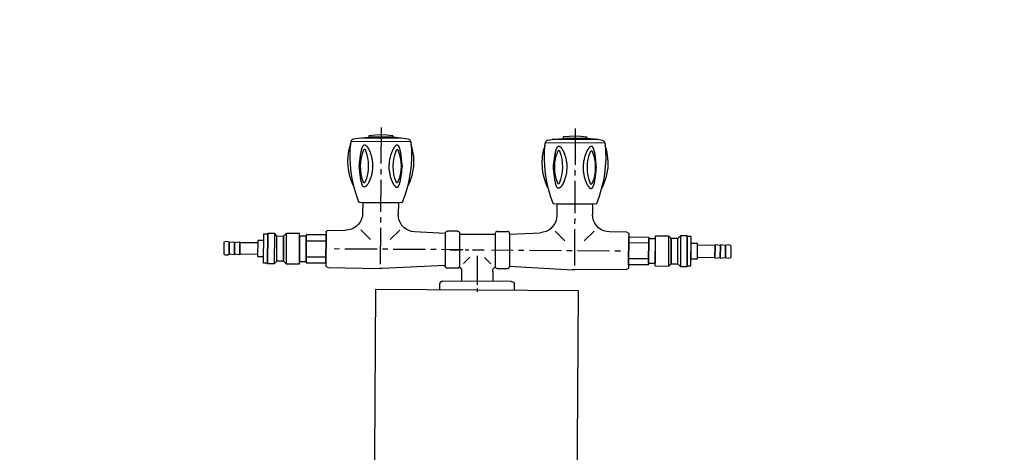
# Model space of a CAD drawing. Header units: millimetres. Extents: x -437 to 139813, y -473 to 90544.
# Tile 50 of 149: x 59336 to 60078, y 63418 to 63744. Entities that reach past the tile are written whole.
import ezdxf

# ---------------------------------------------------------------- set-up
doc = ezdxf.new("R2010")
doc.units = ezdxf.units.MM
doc.linetypes.add('DGN Style 1', pattern=[688.000884, 1.14476, -686.856124])
doc.layers.add('059 Kader (tekening)', color=253, linetype='Continuous', lineweight=13)
for name, color, linetype in [('B4TM', 3, 'Continuous'), ('LAYER_1', 160, 'Continuous'), ('meubel tek', 7, 'Continuous'), ('Xref', 253, 'Continuous')]:
    doc.layers.add(name, color=color, linetype=linetype)

# ---------------------------------------------------------------- blocks, each defined once
blk = doc.blocks.new('AE1')
at = {"layer": '059 Kader (tekening)', "color": 12, "linetype": 'Continuous', "lineweight": 13}
mesh = blk.add_polyface(dxfattribs=at)
corners = [(0, 0), (1399, 0), (1399, 841), (0, 841)]
mesh.append_faces([[corners[k] for k in face] for face in [(3, 1, 2)]], dxfattribs={"vtx0": -1, "color": 12})
mesh.append_faces([[corners[k] for k in face] for face in [(3, 0, 1)]], dxfattribs={"vtx2": -1, "color": 12})
at = {"layer": '059 Kader (tekening)', "color": 12, "linetype": 'Continuous', "lineweight": 35}
mesh = blk.add_polyface(dxfattribs=at)
corners = [(10, 10), (1389, 10), (1389, 831), (10, 831)]
mesh.append_faces([[corners[k] for k in face] for face in [(0, 2, 3)]], dxfattribs={"vtx0": -1, "color": 12})
mesh.append_faces([[corners[k] for k in face] for face in [(1, 2, 0)]], dxfattribs={"vtx1": -1, "color": 12})
blk = doc.blocks.new('electra en gas-unit ba')
at = {"layer": 'LAYER_1', "color": 7}
for p, q in [((76.2, -252.23), (76.2, -249.6)), ((104.18, -251.2), (104.18, -255.52)), ((50.47, -257.68), (50.38, -257.68)), ((50.47, -257.68), (102.02, -257.68)), ((76.2, -271.11), (76.2, -254.96)), ((76.2, -258.1), (76.2, -255.38)), ((101.93, -257.68), (102.02, -257.68)), ((-36.2, -267.3), (2.67, -266.83)), ((2.67, -266.83), (4.74, -266.83)), ((51.97, -269.28), (4.74, -266.83)), ((76.2, -276.88), (76.2, -260.73)), ((100.43, -269.28), (147.75, -266.83)), ((147.75, -266.83), (149.82, -266.83)), ((188.6, -267.3), (149.82, -266.83)), ((-37.8, -293.69), (-37.8, -268.99)), ((3.05, -297.45), (3.05, -270.12)), ((51.97, -293.69), (51.97, -268.99)), ((61.17, -267.3), (53.66, -267.3)), ((70.66, -275.71), (65.96, -270.92)), ((81.74, -275.71), (86.53, -270.92)), ((91.32, -267.3), (98.83, -267.3)), ((100.43, -293.69), (100.43, -268.99)), ((149.35, -297.45), (149.35, -270.12)), ((190.2, -293.69), (190.2, -268.9)), ((190.2, -293.69), (190.2, -268.99)), ((-27.47, -281.29), (-31.51, -281.29)), ((0.7, -281.29), (-23.43, -281.29)), ((8.78, -281.29), (4.74, -281.29)), ((37.04, -281.29), (12.81, -281.29)), ((45.12, -281.29), (41.08, -281.29)), ((65.59, -281.29), (49.16, -281.29)), ((79.96, -281.29), (71.13, -281.29)), ((85.31, -281.29), (82.58, -281.29)), ((86.81, -281.29), (103.24, -281.29)), ((96.86, -281.29), (88.03, -281.29)), ((107.28, -281.29), (111.32, -281.29)), ((115.36, -281.29), (139.58, -281.29)), ((143.62, -281.29), (147.66, -281.29)), ((151.7, -281.29), (175.93, -281.29)), ((179.96, -281.29), (184, -281.29)), ((-11.6, -295.85), (-4.28, -288.62)), ((17.79, -295.85), (10.47, -288.62)), ((134.7, -295.85), (141.93, -288.62)), ((164, -295.85), (156.77, -288.62)), ((-36.2, -295.29), (-23.15, -295.47)), ((51.97, -293.41), (28.78, -294.54)), ((61.17, -295.29), (53.66, -295.29)), ((89.63, -293.13), (62.77, -293.13)), ((91.32, -295.29), (98.83, -295.29)), ((100.43, -293.41), (123.62, -294.54)), ((188.6, -295.29), (175.55, -295.47)), ((3.05, -305.52), (3.05, -301.49)), ((149.35, -305.52), (149.35, -301.49)), ((-10.38, -316.32), (-10.38, -308.43)), ((3.05, -333.69), (3.05, -309.47)), ((16.48, -316.32), (16.48, -307.49)), ((135.92, -316.32), (135.92, -307.49)), ((149.35, -333.69), (149.35, -309.47)), ((162.78, -316.32), (162.78, -308.43)), ((3.05, -341.77), (3.05, -337.73)), ((149.35, -341.77), (149.35, -337.73)), ((3.05, -373.13), (3.05, -345.81)), ((149.35, -373.13), (149.35, -345.81))]:
    blk.add_line(p, q, dxfattribs=at)
at = {"layer": 'LAYER_1', "color": 2}
for p, q in [((16.48, -316.32), (-10.38, -316.32)), ((135.92, -316.32), (162.78, -316.32)), ((-16.77, -327.12), (-17.52, -329)), ((23.61, -329), (22.96, -327.12)), ((129.44, -327.12), (128.79, -329)), ((169.92, -329), (169.26, -327.12)), ((-20.05, -358.86), (-19.68, -360.93)), ((-19.02, -362.52), (-19.02, -362.8)), ((25.21, -362.52), (-19.02, -362.52)), ((25.12, -362.52), (-19.02, -362.52)), ((25.12, -362.52), (25.12, -362.8)), ((25.77, -360.93), (26.15, -358.86)), ((126.25, -358.86), (126.63, -360.93)), ((127.28, -362.52), (127.28, -362.8)), ((171.42, -362.52), (127.28, -362.52)), ((171.42, -362.52), (127.28, -362.52)), ((172.08, -360.93), (172.45, -358.86)), ((-14.14, -364.96), (20.33, -364.96)), ((-6.06, -365.72), (12.25, -365.72)), ((-5.78, -365.72), (-5.78, -366.65)), ((-5.78, -365.72), (11.97, -365.72)), ((20.33, -364.96), (12.25, -365.72)), ((23.8, -364.4), (20.33, -364.96)), ((132.17, -364.96), (166.54, -364.96)), ((140.24, -365.72), (158.46, -365.72)), ((140.52, -365.72), (140.52, -366.65)), ((140.52, -365.72), (158.27, -365.72)), ((166.54, -364.96), (158.46, -365.72)), ((170.1, -364.4), (166.54, -364.96))]:
    blk.add_line(p, q, dxfattribs=at)
at = {"layer": 'LAYER_1', "color": 7}
for points in [[(50.38, -257.68), (49.53, -257.49), (48.87, -257.02), (48.4, -256.36), (48.22, -255.52), (48.22, -251.2)], [(104.18, -255.52), (104, -256.36), (103.53, -257.02), (102.87, -257.49), (102.02, -257.68)], [(64.46, -265.05), (64.37, -266.08), (64.09, -267.02), (63.52, -267.87), (62.77, -268.52)], [(89.72, -268.52), (88.97, -267.87), (88.41, -267.02), (88.03, -266.08), (87.94, -265.05)], [(-37.8, -293.69), (-37.8, -268.9), (-37.71, -268.34), (-37.33, -267.77), (-36.86, -267.49), (-36.2, -267.3)], [(53.66, -267.3), (53.01, -267.49), (52.44, -267.77), (52.16, -268.34), (51.97, -268.99)], [(62.77, -293.69), (62.77, -268.99), (62.68, -268.34), (62.3, -267.77), (61.74, -267.49), (61.17, -267.3)], [(89.63, -293.69), (89.63, -268.99), (89.82, -268.34), (90.1, -267.77), (90.66, -267.49), (91.32, -267.3)], [(98.83, -267.3), (99.39, -267.49), (99.96, -267.77), (100.33, -268.34), (100.43, -268.99)], [(188.6, -267.3), (189.26, -267.49), (189.73, -267.77), (190.11, -268.34), (190.2, -268.9)], [(-36.2, -295.29), (-36.86, -295.19), (-37.33, -294.82), (-37.71, -294.35), (-37.8, -293.69)], [(-23.15, -295.47), (-20.9, -295.76), (-18.74, -296.32), (-16.77, -297.26), (-14.89, -298.57), (-13.39, -300.17), (-12.07, -302.05), (-11.13, -304.02), (-10.57, -306.18), (-10.38, -308.43)], [(16.48, -307.49), (16.66, -305.34), (17.23, -303.18), (18.17, -301.2), (19.39, -299.42), (20.89, -297.82), (22.58, -296.51), (24.55, -295.57), (26.62, -294.91), (28.78, -294.54)], [(51.97, -293.69), (52.16, -294.35), (52.44, -294.82), (53.01, -295.19), (53.66, -295.29)], [(61.17, -295.29), (61.74, -295.19), (62.3, -294.82), (62.68, -294.35), (62.77, -293.69)], [(91.32, -295.29), (90.66, -295.19), (90.1, -294.82), (89.82, -294.35), (89.63, -293.69)], [(100.43, -293.69), (100.33, -294.35), (99.96, -294.82), (99.39, -295.19), (98.83, -295.29)], [(123.62, -294.54), (125.78, -294.91), (127.94, -295.57), (129.82, -296.51), (131.6, -297.82), (133.11, -299.42), (134.33, -301.2), (135.17, -303.18), (135.73, -305.34), (135.92, -307.49)], [(162.78, -308.43), (162.97, -306.18), (163.53, -304.02), (164.47, -302.05), (165.79, -300.17), (167.38, -298.57), (169.16, -297.26), (171.14, -296.32), (173.3, -295.76), (175.55, -295.47)], [(190.2, -293.69), (190.11, -294.35), (189.73, -294.82), (189.26, -295.19), (188.6, -295.29)]]:
    blk.add_lwpolyline(points, dxfattribs=at)
at = {"layer": 'LAYER_1', "color": 2}
for points in [[(-19.58, -362.05), (-19.96, -356.23), (-20.05, -350.5), (-19.77, -344.68), (-19.11, -338.95), (-18.17, -333.22), (-16.86, -327.59), (-15.17, -322.05), (-13.2, -316.6)], [(-13.2, -316.6), (-13.01, -316.42), (-12.73, -316.32)], [(-12.73, -316.32), (18.82, -316.32), (19.11, -316.42), (19.39, -316.6)], [(19.39, -316.6), (21.36, -322.05), (22.96, -327.59), (24.27, -333.22), (25.3, -338.95), (25.87, -344.68), (26.15, -350.5), (26.15, -356.23), (25.68, -362.05)], [(126.72, -362.05), (126.34, -356.23), (126.25, -350.5), (126.53, -344.68), (127.19, -338.95), (128.13, -333.22), (129.44, -327.59), (131.13, -322.05), (133.11, -316.6)], [(133.11, -316.6), (133.29, -316.42), (133.57, -316.32)], [(133.57, -316.32), (165.13, -316.32), (165.41, -316.42), (165.6, -316.6)], [(165.6, -316.6), (167.57, -322.05), (169.26, -327.59), (170.57, -333.22), (171.51, -338.95), (172.17, -344.68), (172.45, -350.5), (172.45, -356.23), (171.98, -362.05)], [(-20.05, -358.86), (-20.9, -355.2), (-21.46, -351.35), (-21.65, -347.5), (-21.56, -343.74), (-20.99, -339.89), (-20.15, -336.14), (-19.02, -332.57), (-17.52, -329)], [(-9.72, -356.33), (-10.85, -353.32), (-11.6, -350.22), (-12.07, -347.12), (-12.17, -344.02), (-12.07, -340.83), (-11.6, -337.73), (-10.85, -334.63), (-9.72, -331.63)], [(-9.72, -331.63), (-9.44, -331.35), (-9.07, -331.35), (-8.78, -331.63)], [(-8.78, -331.63), (-7.66, -334.63), (-6.91, -337.73), (-6.44, -340.83), (-6.34, -344.02), (-6.44, -347.12), (-6.91, -350.22), (-7.66, -353.32), (-8.78, -356.33)], [(14.88, -356.33), (13.85, -353.32), (13.1, -350.22), (12.63, -347.12), (12.44, -344.02), (12.63, -340.83), (13.1, -337.73), (13.85, -334.63), (14.88, -331.63)], [(14.88, -331.63), (15.16, -331.35), (15.63, -331.35), (15.91, -331.63)], [(15.91, -331.63), (16.95, -334.63), (17.7, -337.73), (18.17, -340.83), (18.35, -344.02), (18.17, -347.12), (17.7, -350.22), (16.95, -353.32), (15.91, -356.33)], [(23.61, -329), (25.12, -332.57), (26.34, -336.14), (27.18, -339.89), (27.65, -343.74), (27.84, -347.5), (27.65, -351.35), (27.09, -355.2), (26.15, -358.86)], [(126.25, -358.86), (125.41, -355.2), (124.84, -351.35), (124.65, -347.5), (124.75, -343.74), (125.31, -339.89), (126.06, -336.14), (127.28, -332.57), (128.79, -329)], [(136.58, -356.33), (135.45, -353.32), (134.7, -350.22), (134.23, -347.12), (134.04, -344.02), (134.23, -340.83), (134.7, -337.73), (135.45, -334.63), (136.58, -331.63)], [(136.58, -331.63), (136.86, -331.35), (137.24, -331.35), (137.52, -331.63)], [(137.52, -331.63), (138.65, -334.63), (139.4, -337.73), (139.87, -340.83), (139.96, -344.02), (139.87, -347.12), (139.4, -350.22), (138.65, -353.32), (137.52, -356.33)], [(161.18, -356.33), (160.15, -353.32), (159.31, -350.22), (158.93, -347.12), (158.74, -344.02), (158.93, -340.83), (159.31, -337.73), (160.15, -334.63), (161.18, -331.63)], [(161.18, -331.63), (161.46, -331.35), (161.84, -331.35), (162.22, -331.63)], [(162.22, -331.63), (163.25, -334.63), (164, -337.73), (164.47, -340.83), (164.66, -344.02), (164.47, -347.12), (164, -350.22), (163.25, -353.32), (162.22, -356.33)], [(169.92, -329), (171.42, -332.57), (172.64, -336.14), (173.48, -339.89), (173.95, -343.74), (174.14, -347.5), (173.86, -351.35), (173.39, -355.2), (172.45, -358.86)], [(-19.02, -362.52), (-19.4, -362.43), (-19.58, -362.05)], [(-17.61, -364.4), (-18.17, -364.21), (-18.64, -363.84), (-18.93, -363.37), (-19.02, -362.8)], [(-8.78, -356.33), (-9.07, -356.61), (-9.44, -356.61), (-9.72, -356.33)], [(15.91, -356.33), (15.63, -356.61), (15.16, -356.61), (14.88, -356.33)], [(25.12, -362.8), (25.02, -363.37), (24.74, -363.84), (24.27, -364.21), (23.8, -364.4)], [(25.68, -362.05), (25.49, -362.43), (25.21, -362.52)], [(127.28, -362.52), (126.91, -362.43), (126.72, -362.05)], [(128.6, -364.4), (128.13, -364.21), (127.66, -363.84), (127.38, -363.37), (127.28, -362.8)], [(137.52, -356.33), (137.24, -356.61), (136.86, -356.61), (136.58, -356.33)], [(162.22, -356.33), (161.84, -356.61), (161.46, -356.61), (161.18, -356.33)], [(171.42, -362.8), (171.32, -363.37), (171.04, -363.84), (170.57, -364.21), (170.1, -364.4)], [(171.98, -362.05), (171.79, -362.43), (171.42, -362.52), (171.42, -362.8)], [(-17.61, -364.4), (-14.14, -364.96), (-6.06, -365.72)], [(-5.5, -367.03), (-5.69, -366.94), (-5.78, -366.65)], [(11.69, -367.03), (7.37, -367.5), (3.05, -367.69), (-1.27, -367.5), (-5.5, -367.03)], [(11.97, -365.72), (11.97, -366.65), (11.87, -366.94), (11.69, -367.03)], [(128.6, -364.4), (132.17, -364.96), (140.24, -365.72)], [(140.71, -367.03), (140.52, -366.94), (140.52, -366.65)], [(157.99, -367.03), (153.67, -367.5), (149.35, -367.69), (145.03, -367.5), (140.71, -367.03)], [(158.27, -365.72), (158.27, -366.65), (158.18, -366.94), (157.99, -367.03)]]:
    blk.add_lwpolyline(points, dxfattribs=at)
for points in [[(-13.2, -344.02), (-13.01, -345.43), (-12.82, -346.93), (-12.73, -347.69), (-12.73, -348.44), (-12.63, -349.09), (-12.54, -349.85), (-12.45, -350.5), (-12.35, -351.25), (-12.26, -351.91), (-12.17, -352.57), (-12.07, -353.13), (-11.98, -353.51), (-11.98, -353.79), (-11.88, -354.07), (-11.88, -354.35), (-11.79, -354.63), (-11.7, -354.92), (-11.7, -355.2), (-11.6, -355.48), (-11.51, -355.76), (-11.51, -356.04), (-11.41, -356.23), (-11.41, -356.51), (-11.32, -356.79), (-11.23, -356.98), (-11.13, -357.17), (-11.13, -357.45), (-11.04, -357.64), (-10.94, -357.83), (-10.85, -358.02), (-10.85, -358.2), (-10.76, -358.39), (-10.66, -358.58), (-10.57, -358.67), (-10.47, -358.86), (-10.38, -358.95), (-10.29, -359.14), (-10.19, -359.24), (-10.19, -359.33), (-10.1, -359.42), (-10.01, -359.52), (-9.91, -359.61), (-9.82, -359.7), (-9.63, -359.7), (-9.54, -359.8), (-9.35, -359.8), (-9.25, -359.89), (-9.16, -359.89), (-9.07, -359.8), (-8.78, -359.8), (-8.69, -359.7), (-8.6, -359.7), (-8.5, -359.61), (-8.31, -359.52), (-8.22, -359.42), (-8.13, -359.33), (-7.94, -359.24), (-7.85, -359.14), (-7.75, -359.05), (-7.56, -358.86), (-7.47, -358.77), (-7.38, -358.58), (-7.19, -358.39), (-7.09, -358.3), (-7, -358.11), (-6.81, -357.92), (-6.72, -357.73), (-6.53, -357.55), (-6.44, -357.26), (-6.34, -357.08), (-6.15, -356.89), (-6.06, -356.61), (-5.97, -356.42), (-5.78, -356.14), (-5.69, -355.86), (-5.59, -355.67), (-5.5, -355.39), (-5.31, -355.1), (-5.22, -354.82), (-5.12, -354.54), (-5.03, -354.26), (-4.93, -353.98), (-4.75, -353.7), (-4.65, -353.41), (-4.56, -353.04), (-4.46, -352.76), (-4.37, -352.47), (-4.18, -351.82), (-3.99, -351.16), (-3.81, -350.41), (-3.71, -349.75), (-3.53, -349.09), (-3.43, -348.34), (-3.34, -347.69), (-3.24, -346.93), (-3.15, -346.18), (-3.15, -345.43), (-3.06, -345.06), (-3.06, -342.9), (-3.15, -342.52), (-3.15, -341.77), (-3.24, -341.02), (-3.34, -340.36), (-3.43, -339.61), (-3.53, -338.86), (-3.71, -338.2), (-3.81, -337.54), (-3.99, -336.79), (-4.18, -336.14), (-4.37, -335.48), (-4.46, -335.2), (-4.56, -334.92), (-4.65, -334.63), (-4.75, -334.26), (-4.93, -333.98), (-5.03, -333.69), (-5.12, -333.41), (-5.22, -333.13), (-5.31, -332.85), (-5.5, -332.57), (-5.59, -332.29), (-5.69, -332.1), (-5.78, -331.82), (-5.97, -331.53), (-6.06, -331.35), (-6.15, -331.06), (-6.34, -330.88), (-6.44, -330.69), (-6.53, -330.41), (-6.72, -330.22), (-6.81, -330.03), (-7, -329.84), (-7.09, -329.66), (-7.19, -329.56), (-7.38, -329.37), (-7.47, -329.19), (-7.56, -329.09), (-7.75, -328.9), (-7.85, -328.81), (-7.94, -328.72), (-8.13, -328.62), (-8.22, -328.53), (-8.31, -328.44), (-8.5, -328.34), (-8.6, -328.25), (-8.69, -328.25), (-8.78, -328.15), (-9.54, -328.15), (-9.63, -328.25), (-9.82, -328.25), (-9.91, -328.34), (-10.01, -328.44), (-10.1, -328.53), (-10.19, -328.62), (-10.19, -328.72), (-10.29, -328.81), (-10.38, -329), (-10.47, -329.09), (-10.57, -329.28), (-10.66, -329.37), (-10.76, -329.56), (-10.85, -329.75), (-10.85, -329.94), (-10.94, -330.13), (-11.04, -330.31), (-11.13, -330.5), (-11.13, -330.78), (-11.23, -330.97), (-11.32, -331.16), (-11.41, -331.44), (-11.41, -331.72), (-11.51, -331.91), (-11.51, -332.19), (-11.6, -332.47), (-11.7, -332.75), (-11.7, -333.04), (-11.79, -333.32), (-11.88, -333.6), (-11.88, -333.88), (-11.98, -334.16), (-11.98, -334.45), (-12.07, -334.82), (-12.17, -335.38), (-12.26, -336.04), (-12.35, -336.7), (-12.45, -337.45), (-12.54, -338.11), (-12.63, -338.86), (-12.73, -339.52), (-12.73, -340.27), (-12.82, -341.02), (-13.01, -342.52)], [(19.29, -344.02), (19.2, -345.43), (19.01, -346.93), (18.92, -347.69), (18.82, -348.44), (18.73, -349.09), (18.64, -349.85), (18.54, -350.5), (18.45, -351.25), (18.35, -351.91), (18.26, -352.57), (18.17, -353.13), (18.17, -353.51), (18.07, -353.79), (18.07, -354.07), (17.98, -354.35), (17.88, -354.63), (17.88, -354.92), (17.79, -355.2), (17.79, -355.48), (17.7, -355.76), (17.6, -356.04), (17.6, -356.23), (17.51, -356.51), (17.42, -356.79), (17.42, -356.98), (17.32, -357.17), (17.23, -357.45), (17.13, -357.64), (17.13, -357.83), (17.04, -358.02), (16.95, -358.2), (16.85, -358.39), (16.76, -358.58), (16.76, -358.67), (16.66, -358.86), (16.57, -358.95), (16.48, -359.14), (16.38, -359.24), (16.29, -359.33), (16.19, -359.42), (16.1, -359.52), (16.01, -359.61), (15.91, -359.7), (15.82, -359.7), (15.73, -359.8), (15.54, -359.8), (15.44, -359.89), (15.26, -359.89), (15.16, -359.8), (14.97, -359.8), (14.88, -359.7), (14.69, -359.7), (14.6, -359.61), (14.5, -359.52), (14.32, -359.42), (14.22, -359.33), (14.13, -359.24), (13.94, -359.14), (13.85, -359.05), (13.75, -358.86), (13.56, -358.77), (13.47, -358.58), (13.38, -358.39), (13.19, -358.3), (13.1, -358.11), (13, -357.92), (12.81, -357.73), (12.72, -357.55), (12.63, -357.26), (12.44, -357.08), (12.34, -356.89), (12.25, -356.61), (12.06, -356.42), (11.97, -356.14), (11.87, -355.86), (11.69, -355.67), (11.59, -355.39), (11.5, -355.1), (11.41, -354.82), (11.22, -354.54), (11.12, -354.26), (11.03, -353.98), (10.94, -353.7), (10.84, -353.41), (10.75, -353.04), (10.65, -352.76), (10.56, -352.47), (10.37, -351.82), (10.18, -351.16), (10, -350.41), (9.81, -349.75), (9.71, -349.09), (9.53, -348.34), (9.43, -347.69), (9.34, -346.93), (9.34, -346.18), (9.25, -345.43), (9.25, -342.52), (9.34, -341.77), (9.34, -341.02), (9.43, -340.36), (9.53, -339.61), (9.71, -338.86), (9.81, -338.2), (10, -337.54), (10.18, -336.79), (10.37, -336.14), (10.56, -335.48), (10.65, -335.2), (10.75, -334.92), (10.84, -334.63), (10.94, -334.26), (11.03, -333.98), (11.12, -333.69), (11.22, -333.41), (11.41, -333.13), (11.5, -332.85), (11.59, -332.57), (11.69, -332.29), (11.87, -332.1), (11.97, -331.82), (12.06, -331.53), (12.25, -331.35), (12.34, -331.06), (12.44, -330.88), (12.63, -330.69), (12.72, -330.41), (12.81, -330.22), (13, -330.03), (13.1, -329.84), (13.19, -329.66), (13.38, -329.56), (13.47, -329.37), (13.56, -329.19), (13.75, -329.09), (13.85, -328.9), (13.94, -328.81), (14.13, -328.72), (14.22, -328.62), (14.32, -328.53), (14.5, -328.44), (14.6, -328.34), (14.69, -328.25), (14.88, -328.25), (14.97, -328.15), (15.73, -328.15), (15.82, -328.25), (15.91, -328.25), (16.01, -328.34), (16.1, -328.44), (16.19, -328.53), (16.29, -328.62), (16.38, -328.72), (16.48, -328.81), (16.57, -329), (16.66, -329.09), (16.76, -329.28), (16.76, -329.37), (16.85, -329.56), (16.95, -329.75), (17.04, -329.94), (17.13, -330.13), (17.13, -330.31), (17.23, -330.5), (17.32, -330.78), (17.42, -330.97), (17.42, -331.16), (17.51, -331.44), (17.6, -331.72), (17.6, -331.91), (17.7, -332.19), (17.79, -332.47), (17.79, -332.75), (17.88, -333.04), (17.88, -333.32), (17.98, -333.6), (18.07, -333.88), (18.07, -334.16), (18.17, -334.45), (18.17, -334.82), (18.26, -335.38), (18.35, -336.04), (18.45, -336.7), (18.54, -337.45), (18.64, -338.11), (18.73, -338.86), (18.82, -339.52), (18.92, -340.27), (19.01, -341.02), (19.2, -342.52)], [(133.11, -344.02), (133.29, -345.43), (133.48, -346.93), (133.48, -347.69), (133.57, -348.44), (133.67, -349.09), (133.76, -349.85), (133.86, -350.5), (133.95, -351.25), (134.04, -351.91), (134.14, -352.57), (134.23, -353.13), (134.33, -353.51), (134.33, -353.79), (134.42, -354.07), (134.42, -354.35), (134.51, -354.63), (134.51, -354.92), (134.61, -355.2), (134.7, -355.48), (134.7, -355.76), (134.8, -356.04), (134.89, -356.23), (134.89, -356.51), (134.98, -356.79), (135.08, -356.98), (135.08, -357.17), (135.17, -357.45), (135.27, -357.64), (135.36, -357.83), (135.36, -358.02), (135.45, -358.2), (135.55, -358.39), (135.64, -358.58), (135.73, -358.67), (135.83, -358.86), (135.92, -358.95), (135.92, -359.14), (136.02, -359.24), (136.11, -359.33), (136.2, -359.42), (136.3, -359.52), (136.39, -359.61), (136.49, -359.7), (136.58, -359.7), (136.67, -359.8), (136.96, -359.8), (137.05, -359.89), (137.14, -359.89), (137.24, -359.8), (137.52, -359.8), (137.61, -359.7), (137.71, -359.7), (137.8, -359.61), (137.99, -359.52), (138.08, -359.42), (138.18, -359.33), (138.36, -359.24), (138.46, -359.14), (138.55, -359.05), (138.74, -358.86), (138.83, -358.77), (138.93, -358.58), (139.12, -358.39), (139.21, -358.3), (139.3, -358.11), (139.49, -357.92), (139.58, -357.73), (139.68, -357.55), (139.87, -357.26), (139.96, -357.08), (140.05, -356.89), (140.24, -356.61), (140.34, -356.42), (140.43, -356.14), (140.62, -355.86), (140.71, -355.67), (140.81, -355.39), (140.9, -355.1), (141.09, -354.82), (141.18, -354.54), (141.28, -354.26), (141.37, -353.98), (141.46, -353.7), (141.65, -353.41), (141.75, -353.04), (141.84, -352.76), (141.93, -352.47), (142.12, -351.82), (142.31, -351.16), (142.4, -350.41), (142.59, -349.75), (142.78, -349.09), (142.87, -348.34), (142.97, -347.69), (143.06, -346.93), (143.15, -346.18), (143.15, -345.06), (143.25, -344.68), (143.25, -343.27), (143.15, -342.9), (143.15, -341.77), (143.06, -341.02), (142.97, -340.36), (142.87, -339.61), (142.78, -338.86), (142.59, -338.2), (142.4, -337.54), (142.31, -336.79), (142.12, -336.14), (141.93, -335.48), (141.84, -335.2), (141.75, -334.92), (141.65, -334.63), (141.46, -334.26), (141.37, -333.98), (141.28, -333.69), (141.18, -333.41), (141.09, -333.13), (140.9, -332.85), (140.81, -332.57), (140.71, -332.29), (140.62, -332.1), (140.43, -331.82), (140.34, -331.53), (140.24, -331.35), (140.05, -331.06), (139.96, -330.88), (139.87, -330.69), (139.68, -330.41), (139.58, -330.22), (139.49, -330.03), (139.3, -329.84), (139.21, -329.66), (139.12, -329.56), (138.93, -329.37), (138.83, -329.19), (138.74, -329.09), (138.55, -328.9), (138.46, -328.81), (138.36, -328.72), (138.18, -328.62), (138.08, -328.53), (137.99, -328.44), (137.8, -328.34), (137.71, -328.25), (137.61, -328.25), (137.52, -328.15), (136.67, -328.15), (136.58, -328.25), (136.49, -328.25), (136.39, -328.34), (136.3, -328.44), (136.2, -328.53), (136.11, -328.62), (136.02, -328.72), (135.92, -328.81), (135.92, -329), (135.83, -329.09), (135.73, -329.28), (135.64, -329.37), (135.55, -329.56), (135.45, -329.75), (135.36, -329.94), (135.36, -330.13), (135.27, -330.31), (135.17, -330.5), (135.08, -330.78), (135.08, -330.97), (134.98, -331.16), (134.89, -331.44), (134.89, -331.72), (134.8, -331.91), (134.7, -332.19), (134.7, -332.47), (134.61, -332.75), (134.51, -333.04), (134.51, -333.32), (134.42, -333.6), (134.42, -333.88), (134.33, -334.16), (134.33, -334.45), (134.23, -334.82), (134.14, -335.38), (134.04, -336.04), (133.95, -336.7), (133.86, -337.45), (133.76, -338.11), (133.67, -338.86), (133.57, -339.52), (133.48, -340.27), (133.48, -341.02), (133.29, -342.52)], [(165.6, -344.02), (165.41, -345.43), (165.32, -346.93), (165.22, -347.69), (165.13, -348.44), (165.03, -349.09), (164.94, -349.85), (164.85, -350.5), (164.75, -351.25), (164.66, -351.91), (164.56, -352.57), (164.47, -353.13), (164.47, -353.51), (164.38, -353.79), (164.28, -354.07), (164.28, -354.35), (164.19, -354.63), (164.19, -354.92), (164.09, -355.2), (164, -355.48), (164, -355.76), (163.91, -356.04), (163.91, -356.23), (163.81, -356.51), (163.72, -356.79), (163.62, -356.98), (163.62, -357.17), (163.53, -357.45), (163.44, -357.64), (163.34, -357.83), (163.34, -358.02), (163.25, -358.2), (163.16, -358.39), (163.06, -358.58), (162.97, -358.67), (162.97, -358.86), (162.87, -358.95), (162.78, -359.14), (162.69, -359.24), (162.59, -359.33), (162.5, -359.42), (162.4, -359.52), (162.31, -359.61), (162.22, -359.7), (162.12, -359.7), (162.03, -359.8), (161.84, -359.8), (161.65, -359.89), (161.56, -359.89), (161.46, -359.8), (161.28, -359.8), (161.09, -359.7), (161, -359.7), (160.9, -359.61), (160.81, -359.52), (160.62, -359.42), (160.53, -359.33), (160.43, -359.24), (160.24, -359.14), (160.15, -359.05), (160.06, -358.86), (159.87, -358.77), (159.77, -358.58), (159.68, -358.39), (159.49, -358.3), (159.4, -358.11), (159.21, -357.92), (159.12, -357.73), (159.02, -357.55), (158.84, -357.26), (158.74, -357.08), (158.65, -356.89), (158.46, -356.61), (158.37, -356.42), (158.27, -356.14), (158.18, -355.86), (157.99, -355.67), (157.9, -355.39), (157.8, -355.1), (157.61, -354.82), (157.52, -354.54), (157.43, -354.26), (157.33, -353.98), (157.24, -353.7), (157.15, -353.41), (157.05, -353.04), (156.86, -352.76), (156.77, -352.47), (156.58, -351.82), (156.39, -351.16), (156.3, -350.41), (156.11, -349.75), (156.02, -349.09), (155.83, -348.34), (155.74, -347.69), (155.64, -346.93), (155.55, -346.18), (155.55, -344.31), (155.45, -344.02), (155.55, -343.65), (155.55, -341.77), (155.64, -341.02), (155.74, -340.36), (155.83, -339.61), (156.02, -338.86), (156.11, -338.2), (156.3, -337.54), (156.39, -336.79), (156.58, -336.14), (156.77, -335.48), (156.86, -335.2), (157.05, -334.92), (157.15, -334.63), (157.24, -334.26), (157.33, -333.98), (157.43, -333.69), (157.52, -333.41), (157.61, -333.13), (157.8, -332.85), (157.9, -332.57), (157.99, -332.29), (158.18, -332.1), (158.27, -331.82), (158.37, -331.53), (158.46, -331.35), (158.65, -331.06), (158.74, -330.88), (158.84, -330.69), (159.02, -330.41), (159.12, -330.22), (159.21, -330.03), (159.4, -329.84), (159.49, -329.66), (159.68, -329.56), (159.77, -329.37), (159.87, -329.19), (160.06, -329.09), (160.15, -328.9), (160.24, -328.81), (160.43, -328.72), (160.53, -328.62), (160.62, -328.53), (160.81, -328.44), (160.9, -328.34), (161, -328.25), (161.09, -328.25), (161.28, -328.15), (162.03, -328.15), (162.12, -328.25), (162.22, -328.25), (162.31, -328.34), (162.4, -328.44), (162.5, -328.53), (162.59, -328.62), (162.69, -328.72), (162.78, -328.81), (162.87, -329), (162.97, -329.09), (162.97, -329.28), (163.06, -329.37), (163.16, -329.56), (163.25, -329.75), (163.34, -329.94), (163.34, -330.13), (163.44, -330.31), (163.53, -330.5), (163.62, -330.78), (163.62, -330.97), (163.72, -331.16), (163.81, -331.44), (163.91, -331.72), (163.91, -331.91), (164, -332.19), (164, -332.47), (164.09, -332.75), (164.19, -333.04), (164.19, -333.32), (164.28, -333.6), (164.28, -333.88), (164.38, -334.16), (164.47, -334.45), (164.47, -334.82), (164.56, -335.38), (164.66, -336.04), (164.75, -336.7), (164.85, -337.45), (164.94, -338.11), (165.03, -338.86), (165.13, -339.52), (165.22, -340.27), (165.32, -341.02), (165.41, -342.52)]]:
    blk.add_lwpolyline(points, close=True, dxfattribs=at)
at = {"layer": 'meubel tek'}
for p, q in [((64.46, -265.05), (64.46, -257.68)), ((87.94, -265.05), (87.94, -257.68))]:
    blk.add_line(p, q, dxfattribs=at)
at = {"layer": 'meubel tek', "color": 3}
for p, q in [((-114.8, -285.8), (-114.8, -276.8)), ((-110.8, -285.8), (-110.8, -276.8)), ((-52.8, -275.3), (-37.8, -275.3)), ((205.2, -275.3), (190.2, -275.3)), ((263.2, -285.8), (263.2, -276.8)), ((267.2, -285.8), (267.2, -276.8)), ((-52.8, -287.3), (-37.8, -287.3)), ((205.2, -287.3), (190.2, -287.3))]:
    blk.add_line(p, q, dxfattribs=at)
at = {"layer": 'meubel tek', "color": 2}
blk.add_lwpolyline([(0, 251.2), (152.4, 251.2), (152.4, -251.2), (0, -251.2)], close=True, dxfattribs=at)
at = {"layer": 'meubel tek', "color": 3}
for points in [[(-81.8, -270.3), (-84.8, -270.3), (-84.8, -292.3), (-81.8, -292.3)], [(-81.8, -292.8), (-76.8, -292.8), (-76.8, -269.8), (-81.8, -269.8)], [(-76.8, -269.8), (-74.8, -271.8), (-74.8, -290.8), (-76.8, -292.8)], [(-69.8, -271.8), (-74.8, -271.8), (-74.8, -290.8), (-69.8, -290.8)], [(-67.8, -269.8), (-69.8, -271.8), (-69.8, -290.8), (-67.8, -292.8)], [(-57.8, -292.8), (-67.8, -292.8), (-67.8, -269.8), (-57.8, -269.8)], [(-52.8, -290.8), (-57.8, -290.8), (-57.8, -271.8), (-52.8, -271.8)], [(-37.8, -291.8), (-52.8, -291.8), (-52.8, -270.8), (-37.8, -270.8)], [(190.2, -291.8), (205.2, -291.8), (205.2, -270.8), (190.2, -270.8)], [(205.2, -290.8), (210.2, -290.8), (210.2, -271.8), (205.2, -271.8)], [(210.2, -292.8), (220.2, -292.8), (220.2, -269.8), (210.2, -269.8)], [(220.2, -269.8), (222.2, -271.8), (222.2, -290.8), (220.2, -292.8)], [(222.2, -271.8), (227.2, -271.8), (227.2, -290.8), (222.2, -290.8)], [(229.2, -269.8), (227.2, -271.8), (227.2, -290.8), (229.2, -292.8)], [(234.2, -292.8), (229.2, -292.8), (229.2, -269.8), (234.2, -269.8)], [(234.2, -270.3), (237.2, -270.3), (237.2, -292.3), (234.2, -292.3)], [(-106.8, -276.3), (-110.8, -276.8), (-110.8, -285.8), (-106.8, -286.3)], [(-102.8, -276.3), (-106.8, -276.8), (-106.8, -285.8), (-102.8, -286.3)], [(-89.3, -276.8), (-102.8, -276.8), (-102.8, -285.8), (-89.3, -285.8)], [(-84.8, -287.3), (-89.3, -287.3), (-89.3, -275.3), (-84.8, -275.3)], [(237.2, -287.3), (241.7, -287.3), (241.7, -275.3), (237.2, -275.3)], [(241.7, -276.8), (255.2, -276.8), (255.2, -285.8), (241.7, -285.8)], [(255.2, -276.3), (259.2, -276.8), (259.2, -285.8), (255.2, -286.3)], [(259.2, -276.3), (263.2, -276.8), (263.2, -285.8), (259.2, -286.3)]]:
    blk.add_lwpolyline(points, close=True, dxfattribs=at)
for centre, start, end in [((-112.8, -280.55), 61.92751, 118.07249), ((265.2, -280.55), 61.92751, 118.07249), ((-112.8, -282.05), 241.92751, 298.07249), ((265.2, -282.05), 241.92751, 298.07249)]:
    blk.add_arc(centre, 4.25, start, end, dxfattribs=at)

msp = doc.modelspace()

# ---------------------------------------------------------------- linework, layer by layer
at = {"layer": 'B4TM'}
msp.add_arc((59679.27, 63289.28), 875, 21.47229, 337.79426, dxfattribs=at)

# ---------------------------------------------------------------- block references
at = {"layer": 'B4TM', "rotation": 179.633272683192}
msp.add_blockref('electra en gas-unit ba', (59755.47, 63288.79), dxfattribs=at)
at = {"layer": 'Xref', "linetype": 'Continuous', "lineweight": 35, "xscale": 100, "yscale": 100, "zscale": 100}
msp.add_blockref('AE1', (-87, 6444.21), dxfattribs=at)

# ---------------------------------------------------------------- meshes
at = {"layer": 'Xref', "linetype": 'DGN Style 1', "lineweight": 13}
mesh = msp.add_polyface(dxfattribs=at)
corners = [(52913, 85844.21), (67613, 85844.21), (67613, 60044.21), (60263, 60044.21), (41813, 60044.21), (41813, 85844.21), (49313, 85844.21), (49313, 85834.21), (52913, 85834.21)]
mesh.append_faces([[corners[k] for k in face] for face in [(3, 1, 2), (1, 8, 0), (7, 5, 6)]], dxfattribs={"vtx0": -1})
mesh.append_faces([[corners[k] for k in face] for face in [(8, 3, 7), (4, 7, 3)]], dxfattribs={"vtx0": -1, "vtx1": -1})
mesh.append_faces([[corners[k] for k in face] for face in [(3, 8, 1)]], dxfattribs={"vtx0": -1, "vtx1": -1, "vtx2": -1})
mesh.append_faces([[corners[k] for k in face] for face in [(7, 4, 5)]], dxfattribs={"vtx0": -1, "vtx2": -1})

doc.saveas('drawing.dxf')
